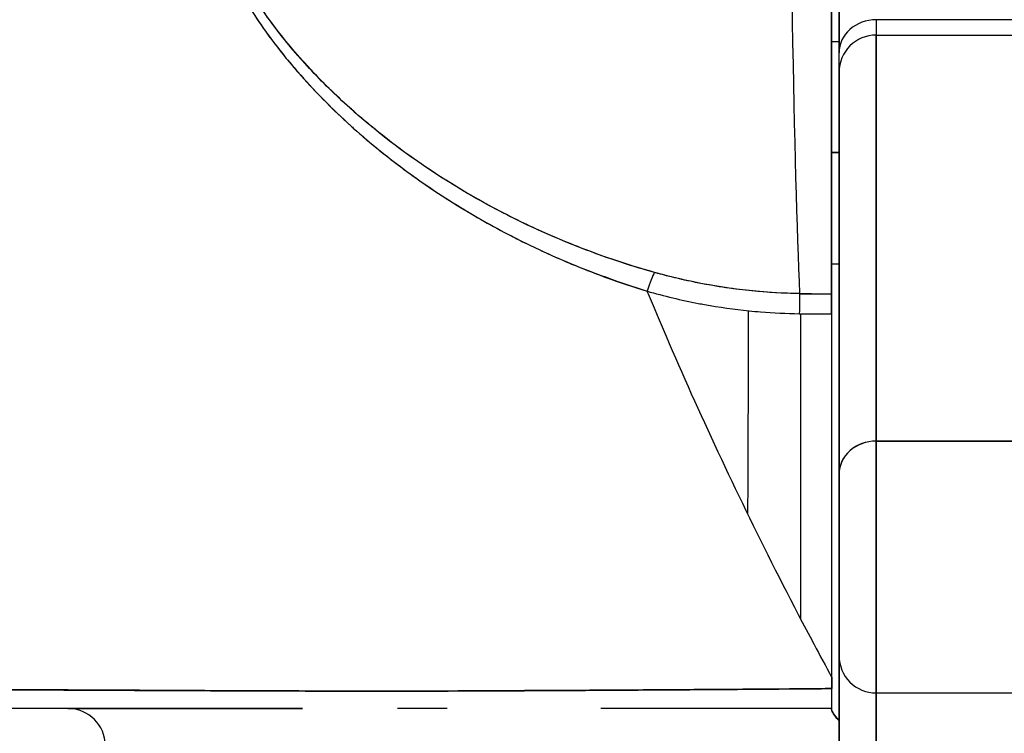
# Model space of a CAD drawing. Extents: x 784 to 1207, y 24 to 294.
# Tile 113 of 217: x 1026.48 to 1027.003, y 108.827 to 109.206. Entities that reach past the tile are written whole.
import ezdxf

# ---------------------------------------------------------------- set-up
doc = ezdxf.new("R2010")
doc.units = 0
doc.header["$LTSCALE"] = 4
doc.header["$MEASUREMENT"] = 0
doc.layers.get('0').update_dxf_attribs({"linetype": 'CONTINUOUS'})
doc.layers.get('DEFPOINTS').update_dxf_attribs({"linetype": 'CONTINUOUS'})
doc.styles.add('ROMANS', font='romans.shx')
doc.dimstyles.new('Default (ANSI)', dxfattribs={"dimscale": 20, "dimtxt": 0.07, "dimasz": 0.07, "dimexe": 0.125, "dimexo": 0.0625, "dimgap": 0.031496, "dimtad": 0, "dimtih": 1, "dimtoh": 1, "dimrnd": 1e-08, "dimzin": 0, "dimdsep": 46, "dimtxsty": 'ROMANS', "dimblk": 'Filled-1', "dimcen": 0.09, "dimdle": 0.393701, "dimclrd": 256, "dimclre": 256, "dimclrt": 256, "dimadec": 0, "dimazin": 0, "dimtfac": 0.928571, "dimtofl": 0, "dimtmove": 0, "dimatfit": 3, "dimfxl": 1, "dimtolj": 1, "dimtzin": 0, "dimlwd": -1, "dimlwe": -1, "dimarcsym": 0})

# ---------------------------------------------------------------- blocks, each defined once
blk = doc.blocks.new('Filled-1')
at = {"color": 0}
for p, q in [((0, 0), (-1, 0.17857)), ((-1, 0.17857), (-1, -0.17857)), ((-1, 0), (0, 0)), ((-1, -0.17857), (0, 0))]:
    blk.add_line(p, q, dxfattribs=at)
at = {"color": 0, "flags": 128}
blk.add_lwpolyline([(-1, -0.17857), (0, 0), (-1, 0.17857), (-1, -0.17857)], dxfattribs=at)
at = {"color": 0}
blk.add_solid([(-1, -0.17857), (0, 0), (-1, 0.17857), (-1, -0.17857)], dxfattribs=at)
blk = doc.blocks.new('*D20')
at = {"transparency": 16777216}
for p, q in [((1028.84995, 108.88735), (1028.84995, 115.33774)), ((1033.09995, 108.88735), (1033.09995, 115.33774)), ((1026.84995, 112.83774), (1024.84995, 112.83774)), ((1035.09995, 112.83774), (1037.09995, 112.83774))]:
    blk.add_line(p, q, dxfattribs=at)
at = {"layer": 'DEFPOINTS', "color": 0, "transparency": 16777216}
for p in [(1033.09995, 112.83774), (1028.84995, 107.63735), (1033.09995, 107.63735)]:
    blk.add_point(p, dxfattribs=at)
at = {"transparency": 16777216, "xscale": 2, "yscale": 2, "zscale": 2}
blk.add_blockref('Filled-1', (1028.84995, 112.83774), dxfattribs=at)
at = {"transparency": 16777216, "xscale": 2, "yscale": 2, "zscale": 2, "rotation": 180}
blk.add_blockref('Filled-1', (1033.09995, 112.83774), dxfattribs=at)
at = {"transparency": 16777216, "insert": (1021.17241, 112.83774), "char_height": 2, "attachment_point": 5, "style": 'ROMANS'}
blk.add_mtext('\\A1;4.25', dxfattribs=at)
blk = doc.blocks.new('*D22')
at = {"transparency": 16777216}
for p, q in [((996.78745, 108.8561), (996.78745, 123.13991)), ((1065.16245, 108.8561), (1065.16245, 123.13991)), ((998.18745, 120.63991), (1021.18133, 120.63991)), ((1063.76245, 120.63991), (1040.76857, 120.63991))]:
    blk.add_line(p, q, dxfattribs=at)
at = {"layer": 'DEFPOINTS', "color": 0, "transparency": 16777216}
for p in [(996.78745, 120.63991), (996.78745, 107.6061), (1065.16245, 107.6061)]:
    blk.add_point(p, dxfattribs=at)
at = {"transparency": 16777216, "xscale": 1.400000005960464, "yscale": 1.400000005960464, "zscale": 1.400000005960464, "rotation": 180}
blk.add_blockref('Filled-1', (996.78745, 120.63991), dxfattribs=at)
at = {"transparency": 16777216, "xscale": 1.400000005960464, "yscale": 1.400000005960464, "zscale": 1.400000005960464}
blk.add_blockref('Filled-1', (1065.16245, 120.63991), dxfattribs=at)
at = {"transparency": 16777216, "insert": (1030.97495, 120.63991), "char_height": 1.4, "attachment_point": 5, "style": 'ROMANS'}
blk.add_mtext('\\A1;\\fTahoma|b0|i0;\\H1.7500;(68.37)\\P\\fTahoma|b0|i0;\\H1.7500;OPENING WIDTH', dxfattribs=at)

msp = doc.modelspace()

# ---------------------------------------------------------------- linework, layer by layer
for p, q in [((1026.9114, 109.06046), (1026.9114, 109.41926)), ((1026.91534, 109.21934), (1026.91534, 109.18836)), ((1026.93503, 109.20597), (1026.93503, 109.1978)), ((1027.13188, 109.20596), (1026.93503, 109.20596)), ((1026.93503, 109.20596), (1026.93503, 109.1978)), ((1026.61317, 109.19643), (1026.61318, 109.19643)), ((1026.61996, 109.19643), (1026.62006, 109.19643)), ((1026.93503, 108.98217), (1026.93503, 109.1978)), ((1026.93503, 109.1978), (1026.93503, 108.98217)), ((1026.93503, 109.1978), (1027.13188, 109.1978)), ((1026.9114, 109.19446), (1026.91534, 109.19446)), ((1026.91534, 109.17811), (1026.91534, 109.18836)), ((1026.91534, 109.17811), (1026.91534, 108.9647)), ((1026.67267, 109.1354), (1026.67271, 109.1354)), ((1026.67271, 109.1354), (1026.67267, 109.1354)), ((1026.9114, 109.1354), (1026.91534, 109.1354)), ((1026.91534, 109.1354), (1026.9114, 109.1354)), ((1026.9114, 109.07635), (1026.91534, 109.07635)), ((1026.89437, 109.06046), (1026.9114, 109.06046)), ((1026.89477, 109.04984), (1026.89477, 108.88799)), ((1026.93503, 108.84842), (1026.93503, 108.98217)), ((1027.13188, 108.98217), (1026.93503, 108.98217)), ((1026.93503, 108.98217), (1026.93503, 108.84842)), ((1026.93503, 108.98217), (1027.13188, 108.98217)), ((1026.91534, 108.9647), (1026.91534, 108.86811)), ((1026.91534, 108.86811), (1026.91534, 108.69825)), ((1026.53851, 108.84982), (1026.53851, 108.84984)), ((1026.54035, 108.84981), (1026.54035, 108.84983)), ((1026.55651, 108.84974), (1026.55651, 108.84973)), ((1026.6717, 108.8494), (1026.6717, 108.8494)), ((1026.67912, 108.8494), (1026.67912, 108.8494)), ((1026.93503, 108.84842), (1026.93503, 108.68318)), ((1026.93503, 108.68318), (1026.93503, 108.84842)), ((1026.93503, 108.84842), (1027.13188, 108.84842)), ((1026.9114, 108.84013), (1026.9114, 108.83942)), ((1026.9114, 108.84013), (1026.9114, 108.84013))]:
    msp.add_line(p, q)
for centre, start, end in [((1026.93503, 109.17811), 90, 180), ((1026.93503, 108.86811), 179.9997, 270), ((1026.50589, 108.82044), 0, 90)]:
    msp.add_arc(centre, 0.01969, start, end)
for centre, major_axis, ratio, start_param, end_param in [((1026.8988, 109.56526), (0, 0.55118), 0.02, 1.83929, 2.7281), ((1026.8988, 109.56526), (0, -0.55118), 0.02, 4.980883, 5.869693), ((1026.93503, 109.18836), (-0.01969, 0), 0.894179, 4.712389, 6.283185), ((1026.93503, 109.18836), (-0.01969, 0), 0.894179, 4.712389, 6.283185), ((1026.81333, 109.05376), (-0.00536, -0.01935), 0.115734, 3.553872, 4.315932), ((1026.81333, 109.05376), (0.00536, 0.01935), 0.115734, 0.412278, 1.174338), ((1026.89421, 109.04214), (-0.00022, -0.02008), 0.004433, 3.555002, 4.318798), ((1026.89421, 109.04214), (0.00022, 0.02008), 0.004433, 0.413414, 1.177215), ((1026.91139, 110.50066), (-1.5327, 0.00003), 0.939659, 1.559707, 1.570821), ((1026.9114, 109.04205), (0, 0.02008), 0.00001, 5.105856, 5.870103), ((1026.93503, 108.9647), (-0.01969, 0), 0.887306, 4.712389, 6.28319), ((1026.93503, 108.9647), (-0.01969, 0), 0.887306, 4.712389, 6.283185), ((1026.91141, 108.84165), (0, -0.12692), 0.000028, 4.592628, 4.640753), ((1026.9114, 108.85194), (0, -0.01181), 0.000012, 4.81429, 6.283189)]:
    msp.add_ellipse(centre, major_axis=major_axis, ratio=ratio, start_param=start_param, end_param=end_param)
for points, knots in [([(1026.9114, 109.41926), (1026.9114, 109.38769), (1026.9114, 109.35735), (1026.9114, 109.32794), (1026.9114, 109.29853), (1026.9114, 109.27006), (1026.9114, 109.2434), (1026.9114, 109.21674), (1026.9114, 109.19188), (1026.9114, 109.16907), (1026.9114, 109.14626), (1026.9114, 109.12549), (1026.9114, 109.10733), (1026.9114, 109.08916), (1026.9114, 109.07359), (1026.9114, 109.06044)], [0, 0, 0, 0, 0.2, 0.2, 0.2, 0.4, 0.4, 0.4, 0.6, 0.6, 0.6, 0.8, 0.8, 0.8, 1, 1, 1, 1]), ([(1026.58184, 109.29948), (1026.57931, 109.29313), (1026.57819, 109.28594), (1026.57842, 109.2778), (1026.57865, 109.26966), (1026.58022, 109.26056), (1026.5835, 109.25068), (1026.58364, 109.25024), (1026.58379, 109.2498), (1026.58394, 109.24936), (1026.58722, 109.23985), (1026.59203, 109.22963), (1026.59825, 109.219), (1026.59907, 109.21758), (1026.59993, 109.21615), (1026.60081, 109.21472), (1026.60614, 109.20602), (1026.61241, 109.19707), (1026.61966, 109.18801), (1026.62057, 109.18687), (1026.6215, 109.18572), (1026.62245, 109.18457), (1026.62418, 109.18247), (1026.62597, 109.18036), (1026.6278, 109.17825), (1026.63621, 109.16859), (1026.64574, 109.15887), (1026.65636, 109.14929), (1026.65667, 109.14901), (1026.65699, 109.14872), (1026.65731, 109.14843), (1026.66643, 109.14026), (1026.67636, 109.13218), (1026.68732, 109.12423), (1026.68792, 109.1238), (1026.68852, 109.12337), (1026.68913, 109.12294), (1026.69286, 109.12026), (1026.69671, 109.1176), (1026.70069, 109.11496), (1026.70577, 109.11159), (1026.71106, 109.10824), (1026.7165, 109.10496), (1026.72535, 109.09962), (1026.73461, 109.09447), (1026.74404, 109.08969), (1026.74799, 109.08769), (1026.75197, 109.08574), (1026.75597, 109.08388), (1026.76046, 109.08178), (1026.76497, 109.07978), (1026.76947, 109.07788), (1026.78439, 109.07156), (1026.79929, 109.06627), (1026.81333, 109.06181)], [0, 0, 0, 0, 0.125, 0.125, 0.125, 0.25, 0.25, 0.25, 0.255535, 0.255535, 0.255535, 0.375, 0.375, 0.375, 0.39094, 0.39094, 0.39094, 0.487767, 0.487767, 0.487767, 0.5, 0.5, 0.5, 0.522422, 0.522422, 0.522422, 0.625, 0.625, 0.625, 0.628055, 0.628055, 0.628055, 0.715688, 0.715688, 0.715688, 0.720466, 0.720466, 0.720466, 0.75, 0.75, 0.75, 0.787783, 0.787783, 0.787783, 0.849243, 0.849243, 0.849243, 0.875, 0.875, 0.875, 0.903965, 0.903965, 0.903965, 1, 1, 1, 1]), ([(1026.58183, 109.29948), (1026.57974, 109.29356), (1026.57855, 109.287), (1026.57844, 109.28004), (1026.57842, 109.27881), (1026.57843, 109.27756), (1026.57848, 109.27631), (1026.57873, 109.26911), (1026.5801, 109.26155), (1026.5826, 109.25346), (1026.58299, 109.25217), (1026.58342, 109.25087), (1026.58388, 109.24955), (1026.5864, 109.24225), (1026.58982, 109.23449), (1026.5941, 109.22644), (1026.59544, 109.22392), (1026.59686, 109.22137), (1026.59836, 109.2188), (1026.60173, 109.21305), (1026.60551, 109.20718), (1026.60971, 109.20123), (1026.6134, 109.19601), (1026.6174, 109.19074), (1026.62175, 109.18543), (1026.62389, 109.1828), (1026.62612, 109.18017), (1026.62843, 109.17754), (1026.63563, 109.16931), (1026.64363, 109.16104), (1026.65248, 109.15283), (1026.65307, 109.15229), (1026.65367, 109.15174), (1026.65427, 109.15119), (1026.66284, 109.14334), (1026.67219, 109.13555), (1026.68235, 109.12793), (1026.68692, 109.1245), (1026.69166, 109.12111), (1026.69656, 109.11775), (1026.70182, 109.11415), (1026.70728, 109.1106), (1026.71293, 109.10711), (1026.72187, 109.1016), (1026.73131, 109.09624), (1026.74129, 109.0911), (1026.74392, 109.08975), (1026.74658, 109.0884), (1026.74929, 109.08708), (1026.75516, 109.08421), (1026.76122, 109.08141), (1026.76744, 109.07871), (1026.7752, 109.07534), (1026.78323, 109.07213), (1026.79153, 109.0691), (1026.79861, 109.06652), (1026.80588, 109.06408), (1026.81333, 109.06181)], [0, 0, 0, 0, 0.106229, 0.106229, 0.106229, 0.125, 0.125, 0.125, 0.232823, 0.232823, 0.232823, 0.25, 0.25, 0.25, 0.345204, 0.345204, 0.345204, 0.375, 0.375, 0.375, 0.441581, 0.441581, 0.441581, 0.5, 0.5, 0.5, 0.528868, 0.528868, 0.528868, 0.618969, 0.618969, 0.618969, 0.625, 0.625, 0.625, 0.711204, 0.711204, 0.711204, 0.75, 0.75, 0.75, 0.791698, 0.791698, 0.791698, 0.857612, 0.857612, 0.857612, 0.875, 0.875, 0.875, 0.912763, 0.912763, 0.912763, 0.959824, 0.959824, 0.959824, 1, 1, 1, 1]), ([(1026.81734, 109.07174), (1026.81013, 109.07376), (1026.80296, 109.07597), (1026.79585, 109.07837), (1026.78785, 109.08107), (1026.77992, 109.08402), (1026.77209, 109.08719), (1026.76335, 109.09074), (1026.75472, 109.09457), (1026.74625, 109.09868), (1026.74115, 109.10116), (1026.73611, 109.10373), (1026.73113, 109.10641), (1026.72678, 109.10875), (1026.72247, 109.11116), (1026.71821, 109.11365), (1026.70781, 109.11973), (1026.6977, 109.12626), (1026.68793, 109.13322), (1026.67761, 109.14058), (1026.66768, 109.14842), (1026.6582, 109.15672), (1026.6573, 109.15752), (1026.6564, 109.15832), (1026.6555, 109.15912), (1026.64798, 109.16585), (1026.64081, 109.17286), (1026.63405, 109.18013), (1026.62729, 109.18741), (1026.62094, 109.19494), (1026.6151, 109.20269), (1026.60921, 109.21052), (1026.60384, 109.21857), (1026.59924, 109.22675), (1026.59915, 109.22691), (1026.59906, 109.22707), (1026.59897, 109.22724), (1026.59428, 109.23562), (1026.59032, 109.24414), (1026.5876, 109.25249), (1026.58633, 109.25636), (1026.58534, 109.2602), (1026.58465, 109.26394), (1026.58377, 109.26866), (1026.58335, 109.27327), (1026.58343, 109.27768), (1026.58355, 109.28428), (1026.58481, 109.29041), (1026.58699, 109.29596)], [0, 0, 0, 0, 0.060401, 0.060401, 0.060401, 0.128439, 0.128439, 0.128439, 0.204371, 0.204371, 0.204371, 0.25, 0.25, 0.25, 0.289854, 0.289854, 0.289854, 0.38726, 0.38726, 0.38726, 0.490155, 0.490155, 0.490155, 0.5, 0.5, 0.5, 0.582487, 0.582487, 0.582487, 0.665027, 0.665027, 0.665027, 0.748353, 0.748353, 0.748353, 0.75, 0.75, 0.75, 0.835339, 0.835339, 0.835339, 0.875, 0.875, 0.875, 0.925032, 0.925032, 0.925032, 1, 1, 1, 1]), ([(1026.81734, 109.07174), (1026.80388, 109.07546), (1026.78994, 109.0801), (1026.77526, 109.08593), (1026.76059, 109.09175), (1026.7452, 109.09878), (1026.72968, 109.10719), (1026.71416, 109.1156), (1026.69853, 109.12545), (1026.68469, 109.13551), (1026.67085, 109.14558), (1026.65875, 109.1558), (1026.64802, 109.16605), (1026.63729, 109.17629), (1026.62794, 109.18657), (1026.61985, 109.1967), (1026.61175, 109.20683), (1026.60491, 109.21682), (1026.59944, 109.2264), (1026.59396, 109.23599), (1026.58985, 109.24518), (1026.5872, 109.2537), (1026.58456, 109.26222), (1026.5834, 109.27008), (1026.58341, 109.27716), (1026.58341, 109.28423), (1026.58457, 109.29052), (1026.58699, 109.29596)], [0, 0, 0, 0, 0.111111, 0.111111, 0.111111, 0.222222, 0.222222, 0.222222, 0.333333, 0.333333, 0.333333, 0.444444, 0.444444, 0.444444, 0.555556, 0.555556, 0.555556, 0.666667, 0.666667, 0.666667, 0.777778, 0.777778, 0.777778, 0.888889, 0.888889, 0.888889, 1, 1, 1, 1]), ([(1026.91534, 109.18836), (1026.91534, 109.19456), (1026.91534, 109.19983), (1026.91534, 109.20423), (1026.91534, 109.20863), (1026.91534, 109.21214), (1026.91534, 109.21467), (1026.91534, 109.2172), (1026.91534, 109.21875), (1026.91534, 109.21934)], [0, 0, 0, 0, 0.333333, 0.333333, 0.333333, 0.666667, 0.666667, 0.666667, 1, 1, 1, 1]), ([(1026.91534, 109.17811), (1026.91534, 109.17828), (1026.91534, 109.17857), (1026.91534, 109.17899), (1026.91534, 109.17975), (1026.91534, 109.18094), (1026.91534, 109.18251), (1026.91534, 109.18407), (1026.91534, 109.18602), (1026.91534, 109.18836)], [0.1495377, 0.1495377, 0.1495377, 0.1495377, 0.3333333, 0.3333333, 0.3333333, 0.6666667, 0.6666667, 0.6666667, 1, 1, 1, 1]), ([(1026.91534, 108.9647), (1026.91534, 108.9886), (1026.91534, 109.01054), (1026.91534, 109.03056), (1026.91534, 109.05058), (1026.91534, 109.06868), (1026.91534, 109.08475), (1026.91534, 109.10082), (1026.91534, 109.11485), (1026.91534, 109.12682), (1026.91534, 109.13879), (1026.91534, 109.1487), (1026.91534, 109.1565), (1026.91534, 109.16431), (1026.91534, 109.17001), (1026.91534, 109.17358), (1026.91534, 109.1766), (1026.91534, 109.17811), (1026.91534, 109.17811)], [0, 0, 0, 0, 0.1666667, 0.1666667, 0.1666667, 0.3333333, 0.3333333, 0.3333333, 0.5, 0.5, 0.5, 0.6666667, 0.6666667, 0.6666667, 0.8333333, 0.8333333, 0.8333333, 0.9739524, 0.9739524, 0.9739524, 0.9739524]), ([(1026.89437, 109.06053), (1026.88784, 109.0606), (1026.88132, 109.0609), (1026.87481, 109.06141), (1026.8653, 109.06217), (1026.85583, 109.0634), (1026.84645, 109.06508), (1026.83664, 109.06683), (1026.82691, 109.06907), (1026.81734, 109.07174)], [0, 0, 0, 0, 0.250608, 0.250608, 0.250608, 0.616926, 0.616926, 0.616926, 1, 1, 1, 1]), ([(1026.89437, 109.06053), (1026.8858, 109.06062), (1026.8775, 109.06108), (1026.86892, 109.06195), (1026.86034, 109.06281), (1026.85149, 109.0641), (1026.84287, 109.06574), (1026.83424, 109.06737), (1026.82584, 109.06934), (1026.81734, 109.07174)], [0, 0, 0, 0, 0.333333, 0.333333, 0.333333, 0.666667, 0.666667, 0.666667, 1, 1, 1, 1]), ([(1026.81333, 109.06181), (1026.81353, 109.06132), (1026.81374, 109.06084), (1026.81394, 109.06036), (1026.82224, 109.04045), (1026.83104, 109.02019), (1026.84033, 108.99967), (1026.84962, 108.97915), (1026.85941, 108.95837), (1026.8697, 108.93742), (1026.87999, 108.91648), (1026.89077, 108.89537), (1026.90206, 108.87418), (1026.90513, 108.8684), (1026.90825, 108.86261), (1026.9114, 108.85682)], [0, 0, 0, 0, 0.007361, 0.007361, 0.007361, 0.310645, 0.310645, 0.310645, 0.613929, 0.613929, 0.613929, 0.917213, 0.917213, 0.917213, 1, 1, 1, 1]), ([(1026.81333, 109.06181), (1026.82243, 109.05922), (1026.83154, 109.05705), (1026.84058, 109.05531), (1026.84167, 109.0551), (1026.84275, 109.05489), (1026.84384, 109.0547), (1026.85178, 109.05325), (1026.85967, 109.05214), (1026.86754, 109.05134), (1026.86957, 109.05114), (1026.87161, 109.05095), (1026.87364, 109.05079), (1026.88053, 109.05023), (1026.8874, 109.04992), (1026.89421, 109.04984)], [0, 0, 0, 0, 0.333333, 0.333333, 0.333333, 0.373396, 0.373396, 0.373396, 0.666667, 0.666667, 0.666667, 0.742468, 0.742468, 0.742468, 1, 1, 1, 1]), ([(1026.9114, 109.06044), (1026.9114, 109.05973), (1026.9114, 109.05887), (1026.9114, 109.05784), (1026.9114, 109.05681), (1026.9114, 109.05563), (1026.9114, 109.05428), (1026.9114, 109.05293), (1026.9114, 109.05142), (1026.9114, 109.04975)], [0, 0, 0, 0, 0.333333, 0.333333, 0.333333, 0.666667, 0.666667, 0.666667, 1, 1, 1, 1]), ([(1026.86713, 109.05138), (1026.86712, 109.04534), (1026.86711, 109.03929), (1026.86709, 109.03325), (1026.86701, 109.00329), (1026.8669, 108.97334), (1026.86675, 108.94346)], [0.754765, 0.754765, 0.754765, 0.754765, 0.7757555, 0.7757555, 0.7757555, 0.8797637, 0.8797637, 0.8797637, 0.8797637]), ([(1026.89421, 109.04984), (1026.89871, 109.0498), (1026.9032, 109.04976), (1026.9077, 109.04975), (1026.90893, 109.04975), (1026.91017, 109.04975), (1026.9114, 109.04975)], [0, 0, 0, 0, 0.784452, 0.784452, 0.784452, 1, 1, 1, 1]), ([(1026.9114, 109.04975), (1026.9114, 109.02918), (1026.9114, 109.00832), (1026.9114, 108.98712), (1026.9114, 108.96591), (1026.9114, 108.94436), (1026.9114, 108.92262), (1026.9114, 108.90089), (1026.9114, 108.87897), (1026.9114, 108.85682)], [0, 0, 0, 0, 0.333333, 0.333333, 0.333333, 0.666667, 0.666667, 0.666667, 1, 1, 1, 1]), ([(1026.91534, 108.86811), (1026.91534, 108.86811), (1026.91534, 108.86812), (1026.91534, 108.86816), (1026.91534, 108.86835), (1026.91534, 108.86913), (1026.91534, 108.87048), (1026.91534, 108.87182), (1026.91534, 108.87373), (1026.91534, 108.87613), (1026.91534, 108.87853), (1026.91534, 108.88143), (1026.91534, 108.88473), (1026.91534, 108.88802), (1026.91534, 108.89172), (1026.91534, 108.89568), (1026.91534, 108.89965), (1026.91534, 108.90389), (1026.91534, 108.90825), (1026.91534, 108.91261), (1026.91534, 108.91711), (1026.91534, 108.92157), (1026.91534, 108.92604), (1026.91534, 108.93048), (1026.91534, 108.93474), (1026.91534, 108.939), (1026.91534, 108.94307), (1026.91534, 108.94684), (1026.91534, 108.95061), (1026.91534, 108.95408), (1026.91534, 108.95707), (1026.91534, 108.96006), (1026.91534, 108.96259), (1026.91534, 108.9647)], [0.1531334, 0.1531334, 0.1531334, 0.1531334, 0.1666667, 0.1666667, 0.1666667, 0.25, 0.25, 0.25, 0.3333333, 0.3333333, 0.3333333, 0.4166667, 0.4166667, 0.4166667, 0.5, 0.5, 0.5, 0.5833333, 0.5833333, 0.5833333, 0.6666667, 0.6666667, 0.6666667, 0.75, 0.75, 0.75, 0.8333333, 0.8333333, 0.8333333, 0.9166667, 0.9166667, 0.9166667, 1, 1, 1, 1]), ([(1026.91534, 108.69825), (1026.91534, 108.70803), (1026.91534, 108.71857), (1026.91534, 108.72997), (1026.91534, 108.74136), (1026.91534, 108.7536), (1026.91534, 108.76644), (1026.91534, 108.77928), (1026.91534, 108.79273), (1026.91534, 108.80668), (1026.91534, 108.82063), (1026.91534, 108.83509), (1026.91534, 108.84972), (1026.91534, 108.85581), (1026.91534, 108.86194), (1026.91534, 108.86811)], [0, 0, 0, 0, 0.2, 0.2, 0.2, 0.4, 0.4, 0.4, 0.6, 0.6, 0.6, 0.8, 0.8, 0.8, 0.8833843, 0.8833843, 0.8833843, 0.8833843]), ([(1026.9114, 108.85682), (1026.9114, 108.85614), (1026.9114, 108.85547), (1026.9114, 108.85479), (1026.9114, 108.85412), (1026.9114, 108.85344), (1026.9114, 108.85277), (1026.9114, 108.85209), (1026.9114, 108.85141), (1026.9114, 108.85074)], [0, 0, 0, 0, 0.333333, 0.333333, 0.333333, 0.666667, 0.666667, 0.666667, 1, 1, 1, 1]), ([(1026.17396, 108.85305), (1026.17404, 108.85301), (1026.17433, 108.85297), (1026.17482, 108.85293), (1026.17534, 108.85289), (1026.17609, 108.85284), (1026.17708, 108.8528), (1026.17804, 108.85275), (1026.17923, 108.85271), (1026.18065, 108.85267), (1026.18204, 108.85262), (1026.18364, 108.85258), (1026.18546, 108.85253), (1026.18593, 108.85252), (1026.18641, 108.85251), (1026.1869, 108.8525), (1026.1883, 108.85246), (1026.18982, 108.85243), (1026.19145, 108.8524), (1026.19362, 108.85235), (1026.196, 108.8523), (1026.19858, 108.85226), (1026.20132, 108.85221), (1026.20428, 108.85216), (1026.20747, 108.85211), (1026.21096, 108.85205), (1026.21472, 108.852), (1026.21873, 108.85194), (1026.22018, 108.85192), (1026.22165, 108.8519), (1026.22316, 108.85188), (1026.22609, 108.85184), (1026.22914, 108.8518), (1026.23231, 108.85177), (1026.23735, 108.8517), (1026.24271, 108.85164), (1026.24837, 108.85158), (1026.25428, 108.85151), (1026.26053, 108.85145), (1026.26709, 108.85138), (1026.27171, 108.85134), (1026.27649, 108.85129), (1026.28142, 108.85125), (1026.2838, 108.85123), (1026.28622, 108.8512), (1026.28867, 108.85118), (1026.2965, 108.85111), (1026.3047, 108.85104), (1026.31323, 108.85097), (1026.32204, 108.8509), (1026.3312, 108.85084), (1026.3407, 108.85077), (1026.34675, 108.85073), (1026.35294, 108.85069), (1026.35925, 108.85066), (1026.36196, 108.85064), (1026.36469, 108.85063), (1026.36745, 108.85061), (1026.37549, 108.85057), (1026.38375, 108.85053), (1026.39222, 108.85048), (1026.39985, 108.85045), (1026.40767, 108.85041), (1026.41568, 108.85038), (1026.42319, 108.85034), (1026.43088, 108.85031), (1026.43877, 108.85027), (1026.44396, 108.85025), (1026.44924, 108.85023), (1026.4546, 108.8502), (1026.45721, 108.85019), (1026.45985, 108.85018), (1026.4625, 108.85017), (1026.47061, 108.85013), (1026.47889, 108.85009), (1026.48728, 108.85005), (1026.49588, 108.85001), (1026.5046, 108.84997), (1026.51338, 108.84993), (1026.5226, 108.84989), (1026.53188, 108.84985), (1026.54116, 108.8498), (1026.54959, 108.84977), (1026.55802, 108.84973), (1026.5664, 108.84969), (1026.56726, 108.84969), (1026.56813, 108.84968), (1026.56899, 108.84968), (1026.57738, 108.84964), (1026.58572, 108.84961), (1026.59402, 108.84958), (1026.60158, 108.84955), (1026.6091, 108.84952), (1026.61659, 108.8495), (1026.62337, 108.84948), (1026.63012, 108.84946), (1026.63684, 108.84944), (1026.64291, 108.84943), (1026.64895, 108.84942), (1026.65497, 108.84941), (1026.66042, 108.84941), (1026.66586, 108.8494), (1026.67127, 108.8494), (1026.6732, 108.8494), (1026.67513, 108.8494), (1026.67705, 108.8494), (1026.68013, 108.8494), (1026.6832, 108.8494), (1026.68626, 108.84941), (1026.69103, 108.84941), (1026.69579, 108.84942), (1026.70056, 108.84943), (1026.70531, 108.84945), (1026.71006, 108.84946), (1026.71482, 108.84948), (1026.71979, 108.84949), (1026.72477, 108.84951), (1026.72977, 108.84954), (1026.73519, 108.84956), (1026.74063, 108.84959), (1026.74612, 108.84962), (1026.75201, 108.84965), (1026.75796, 108.84968), (1026.76397, 108.84971), (1026.76948, 108.84975), (1026.77505, 108.84978), (1026.78069, 108.84981), (1026.78277, 108.84982), (1026.78486, 108.84984), (1026.78696, 108.84985), (1026.78977, 108.84987), (1026.79259, 108.84988), (1026.79542, 108.8499), (1026.79979, 108.84993), (1026.80421, 108.84995), (1026.80866, 108.84998), (1026.81269, 108.85001), (1026.81675, 108.85003), (1026.82084, 108.85006), (1026.82458, 108.85009), (1026.82834, 108.85011), (1026.83213, 108.85014), (1026.8356, 108.85016), (1026.83909, 108.85018), (1026.84259, 108.85021), (1026.84582, 108.85023), (1026.84906, 108.85025), (1026.85232, 108.85028), (1026.85532, 108.8503), (1026.85834, 108.85032), (1026.86137, 108.85034), (1026.86418, 108.85036), (1026.867, 108.85039), (1026.86982, 108.85041), (1026.87246, 108.85043), (1026.8751, 108.85045), (1026.87775, 108.85047), (1026.88023, 108.85049), (1026.88272, 108.85051), (1026.88521, 108.85053), (1026.88753, 108.85054), (1026.88986, 108.85056), (1026.89219, 108.85058), (1026.89435, 108.8506), (1026.89652, 108.85062), (1026.89868, 108.85063), (1026.90067, 108.85065), (1026.90266, 108.85067), (1026.90465, 108.85068), (1026.90645, 108.8507), (1026.90825, 108.85071), (1026.91005, 108.85073), (1026.9105, 108.85073), (1026.91095, 108.85073), (1026.9114, 108.85074)], [0, 0, 0, 0, 0.025215, 0.025215, 0.025215, 0.052019, 0.052019, 0.052019, 0.078475, 0.078475, 0.078475, 0.104458, 0.104458, 0.104458, 0.111111, 0.111111, 0.111111, 0.130002, 0.130002, 0.130002, 0.155281, 0.155281, 0.155281, 0.182167, 0.182167, 0.182167, 0.211639, 0.211639, 0.211639, 0.222222, 0.222222, 0.222222, 0.242719, 0.242719, 0.242719, 0.275303, 0.275303, 0.275303, 0.309372, 0.309372, 0.309372, 0.333333, 0.333333, 0.333333, 0.34491, 0.34491, 0.34491, 0.381911, 0.381911, 0.381911, 0.420108, 0.420108, 0.420108, 0.444444, 0.444444, 0.444444, 0.45489, 0.45489, 0.45489, 0.485385, 0.485385, 0.485385, 0.512843, 0.512843, 0.512843, 0.5386, 0.5386, 0.5386, 0.555556, 0.555556, 0.555556, 0.563824, 0.563824, 0.563824, 0.589065, 0.589065, 0.589065, 0.614921, 0.614921, 0.614921, 0.642049, 0.642049, 0.642049, 0.666667, 0.666667, 0.666667, 0.669208, 0.669208, 0.669208, 0.693865, 0.693865, 0.693865, 0.716345, 0.716345, 0.716345, 0.736729, 0.736729, 0.736729, 0.755149, 0.755149, 0.755149, 0.771835, 0.771835, 0.771835, 0.777778, 0.777778, 0.777778, 0.787269, 0.787269, 0.787269, 0.80203, 0.80203, 0.80203, 0.816729, 0.816729, 0.816729, 0.83205, 0.83205, 0.83205, 0.848651, 0.848651, 0.848651, 0.866499, 0.866499, 0.866499, 0.882849, 0.882849, 0.882849, 0.888889, 0.888889, 0.888889, 0.896936, 0.896936, 0.896936, 0.909337, 0.909337, 0.909337, 0.920569, 0.920569, 0.920569, 0.930826, 0.930826, 0.930826, 0.940227, 0.940227, 0.940227, 0.948872, 0.948872, 0.948872, 0.956852, 0.956852, 0.956852, 0.964251, 0.964251, 0.964251, 0.971144, 0.971144, 0.971144, 0.977589, 0.977589, 0.977589, 0.983597, 0.983597, 0.983597, 0.989157, 0.989157, 0.989157, 0.994249, 0.994249, 0.994249, 0.998848, 0.998848, 0.998848, 1, 1, 1, 1]), ([(1026.9114, 108.85074), (1026.90245, 108.85065), (1026.89196, 108.85056), (1026.88087, 108.85048), (1026.87543, 108.85043), (1026.86984, 108.85039), (1026.86422, 108.85035), (1026.86261, 108.85034), (1026.86099, 108.85033), (1026.85937, 108.85032), (1026.85138, 108.85027), (1026.8433, 108.85021), (1026.83508, 108.85015), (1026.82731, 108.8501), (1026.81942, 108.85005), (1026.81129, 108.84999), (1026.81026, 108.84999), (1026.80923, 108.84998), (1026.8082, 108.84998), (1026.79876, 108.84992), (1026.78905, 108.84986), (1026.77908, 108.8498), (1026.7705, 108.84976), (1026.76174, 108.84971), (1026.75282, 108.84966), (1026.75128, 108.84965), (1026.74973, 108.84965), (1026.74818, 108.84964), (1026.73776, 108.84958), (1026.72711, 108.84953), (1026.71629, 108.84948), (1026.70738, 108.84945), (1026.69836, 108.84942), (1026.68916, 108.84941), (1026.68745, 108.84941), (1026.68574, 108.84941), (1026.68402, 108.84941), (1026.67323, 108.8494), (1026.66228, 108.8494), (1026.6511, 108.84942), (1026.64112, 108.84944), (1026.63097, 108.84946), (1026.62071, 108.84948), (1026.61956, 108.84949), (1026.61841, 108.84949), (1026.61726, 108.84949), (1026.60591, 108.84953), (1026.59439, 108.84957), (1026.58275, 108.84962), (1026.57132, 108.84967), (1026.55977, 108.84972), (1026.5481, 108.84979), (1026.53636, 108.84985), (1026.52454, 108.84991), (1026.51256, 108.84996), (1026.50081, 108.85002), (1026.4889, 108.85007), (1026.47692, 108.85012), (1026.47536, 108.85013), (1026.4738, 108.85013), (1026.47224, 108.85014), (1026.46211, 108.85017), (1026.45191, 108.85021), (1026.44172, 108.85025), (1026.43038, 108.85029), (1026.41905, 108.85034), (1026.40777, 108.85039), (1026.40338, 108.85041), (1026.399, 108.85044), (1026.39462, 108.85046), (1026.38822, 108.85049), (1026.38185, 108.85053), (1026.37551, 108.85057), (1026.3564, 108.85068), (1026.33749, 108.8508), (1026.31893, 108.85093), (1026.31837, 108.85094), (1026.3178, 108.85094), (1026.31724, 108.85095), (1026.3002, 108.85107), (1026.28357, 108.85122), (1026.2686, 108.85137), (1026.26239, 108.85143), (1026.25647, 108.85149), (1026.25087, 108.85155), (1026.24352, 108.85163), (1026.23674, 108.85171), (1026.23055, 108.85179), (1026.22029, 108.85192), (1026.21168, 108.85204), (1026.20463, 108.85215), (1026.20415, 108.85216), (1026.20367, 108.85217), (1026.2032, 108.85218), (1026.19576, 108.8523), (1026.19011, 108.85241), (1026.18577, 108.85252), (1026.184, 108.85256), (1026.18246, 108.85261), (1026.18112, 108.85265), (1026.17929, 108.85271), (1026.17784, 108.85278), (1026.17674, 108.85283), (1026.17494, 108.85292), (1026.17411, 108.853), (1026.17396, 108.85305)], [0, 0, 0, 0, 0.051587, 0.051587, 0.051587, 0.076923, 0.076923, 0.076923, 0.084185, 0.084185, 0.084185, 0.12001, 0.12001, 0.12001, 0.153846, 0.153846, 0.153846, 0.158111, 0.158111, 0.158111, 0.197166, 0.197166, 0.197166, 0.230769, 0.230769, 0.230769, 0.236582, 0.236582, 0.236582, 0.275566, 0.275566, 0.275566, 0.307692, 0.307692, 0.307692, 0.313667, 0.313667, 0.313667, 0.351144, 0.351144, 0.351144, 0.384615, 0.384615, 0.384615, 0.388358, 0.388358, 0.388358, 0.425269, 0.425269, 0.425269, 0.461538, 0.461538, 0.461538, 0.498022, 0.498022, 0.498022, 0.533802, 0.533802, 0.533802, 0.538462, 0.538462, 0.538462, 0.568677, 0.568677, 0.568677, 0.602294, 0.602294, 0.602294, 0.615385, 0.615385, 0.615385, 0.634551, 0.634551, 0.634551, 0.692308, 0.692308, 0.692308, 0.694069, 0.694069, 0.694069, 0.747191, 0.747191, 0.747191, 0.769231, 0.769231, 0.769231, 0.798153, 0.798153, 0.798153, 0.846154, 0.846154, 0.846154, 0.849449, 0.849449, 0.849449, 0.901739, 0.901739, 0.901739, 0.923077, 0.923077, 0.923077, 0.952173, 0.952173, 0.952173, 1, 1, 1, 1]), ([(1026.9114, 108.85074), (1026.9114, 108.84872), (1026.9114, 108.84698), (1026.9114, 108.8454), (1026.9114, 108.84382), (1026.9114, 108.84241), (1026.9114, 108.8415), (1026.9114, 108.84058), (1026.9114, 108.84016), (1026.9114, 108.84013)], [0, 0, 0, 0, 0.333333, 0.333333, 0.333333, 0.666667, 0.666667, 0.666667, 1, 1, 1, 1]), ([(1026.50575, 108.84013), (1026.52777, 108.84013), (1026.55039, 108.84013), (1026.57257, 108.84013), (1026.59212, 108.84013), (1026.61133, 108.84013), (1026.63029, 108.84013)], [0.6002833, 0.6002833, 0.6002833, 0.6002833, 0.6666667, 0.6666667, 0.6666667, 0.7252003, 0.7252003, 0.7252003, 0.7252003]), ([(1026.63031, 108.84013), (1026.63031, 108.84013), (1026.63031, 108.84013), (1026.63031, 108.84013), (1026.6274, 108.84013), (1026.62449, 108.84013), (1026.6216, 108.84013), (1026.61413, 108.84013), (1026.60672, 108.84013), (1026.59939, 108.84013), (1026.59109, 108.84013), (1026.58288, 108.84013), (1026.57477, 108.84013), (1026.56552, 108.84013), (1026.55639, 108.84013), (1026.54737, 108.84013), (1026.53813, 108.84013), (1026.52901, 108.84013), (1026.52, 108.84013), (1026.51522, 108.84013), (1026.51048, 108.84013), (1026.50577, 108.84013), (1026.50577, 108.84013), (1026.50577, 108.84013), (1026.50577, 108.84013)], [0.25, 0.25, 0.25, 0.25, 0.25, 0.25, 0.25, 0.2583148, 0.2583148, 0.2583148, 0.279758, 0.279758, 0.279758, 0.3040057, 0.3040057, 0.3040057, 0.3316449, 0.3316449, 0.3316449, 0.3599699, 0.3599699, 0.3599699, 0.375, 0.375, 0.375, 0.375, 0.375, 0.375, 0.375]), ([(1026.9114, 108.83942), (1026.91141, 108.83958), (1026.91141, 108.83971), (1026.9114, 108.83981), (1026.9114, 108.83992), (1026.9114, 108.84), (1026.9114, 108.84005), (1026.9114, 108.8401), (1026.9114, 108.84013), (1026.9114, 108.84013)], [0, 0, 0, 0, 0.333333, 0.333333, 0.333333, 0.666667, 0.666667, 0.666667, 1, 1, 1, 1]), ([(1026.9114, 108.83942), (1026.9114, 108.839), (1026.91174, 108.83833), (1026.91236, 108.83742), (1026.91298, 108.8365), (1026.9139, 108.83532), (1026.915, 108.83396), (1026.91511, 108.83382), (1026.91523, 108.83368), (1026.91534, 108.83353)], [0, 0, 0, 0, 0.25, 0.25, 0.25, 0.5, 0.5, 0.5, 0.5255031, 0.5255031, 0.5255031, 0.5255031]), ([(1026.91534, 108.83353), (1026.91523, 108.83367), (1026.91512, 108.8338), (1026.91501, 108.83394), (1026.91391, 108.83531), (1026.91299, 108.83649), (1026.91236, 108.83741), (1026.91174, 108.83832), (1026.91142, 108.83898), (1026.9114, 108.83942)], [0.4756884, 0.4756884, 0.4756884, 0.4756884, 0.5, 0.5, 0.5, 0.75, 0.75, 0.75, 1, 1, 1, 1])]:
    msp.add_open_spline(points, degree=3, knots=knots)
for points in [[(1026.86715, 109.06213), (1026.86715, 109.06213), (1026.86715, 109.06213), (1026.86715, 109.06213)], [(1026.50577, 108.84013), (1026.46663, 108.84013), (1026.42972, 108.84013), (1026.39646, 108.84013)], [(1026.70719, 108.84013), (1026.69832, 108.84013), (1026.68952, 108.84013), (1026.68081, 108.84013)], [(1026.91136, 108.84013), (1026.87053, 108.84013), (1026.82932, 108.84013), (1026.7888, 108.84013)]]:
    msp.add_open_spline(points, degree=3)

# ---------------------------------------------------------------- dimensions: what is measured, and where the dimension line sits
dim = msp.add_linear_dim(base=(996.7874514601, 120.6399118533), p1=(1065.1624514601, 107.6060975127), p2=(996.7874514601, 107.6060975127), angle=180, text='\\fTahoma|b0|i0;\\H1.7500;(<>)\\P\\fTahoma|b0|i0;\\H1.7500;OPENING WIDTH', dimstyle='Default (ANSI)', override={"dimgap": 0.031496, "dimtih": 0, "dimtoh": 0, "dimdec": 2, "dimtol": 0, "dimlim": 0, "dimtp": 0, "dimtm": 0, "dimtdec": 2, "dimatfit": 1})
dim.commit()
dim.dimension.update_dxf_attribs({"geometry": '*D22', "text_midpoint": (1030.9749514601, 120.6399118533), "dimtype": 160})
dim = msp.add_linear_dim(base=(1033.09995, 112.83774), p1=(1028.84995, 107.63735), p2=(1033.09995, 107.63735), angle=180, dimstyle='Default (ANSI)', override={"dimtxt": 0.1, "dimasz": 0.1, "dimgap": 0.031496, "dimtih": 0, "dimtoh": 0, "dimdec": 2, "dimtol": 0, "dimlim": 0, "dimtp": 0, "dimtm": 0, "dimtdec": 2, "dimatfit": 1})
dim.commit()
dim.dimension.update_dxf_attribs({"geometry": '*D20', "text_midpoint": (1021.17241, 112.83774), "dimtype": 160})

doc.saveas('drawing.dxf')
